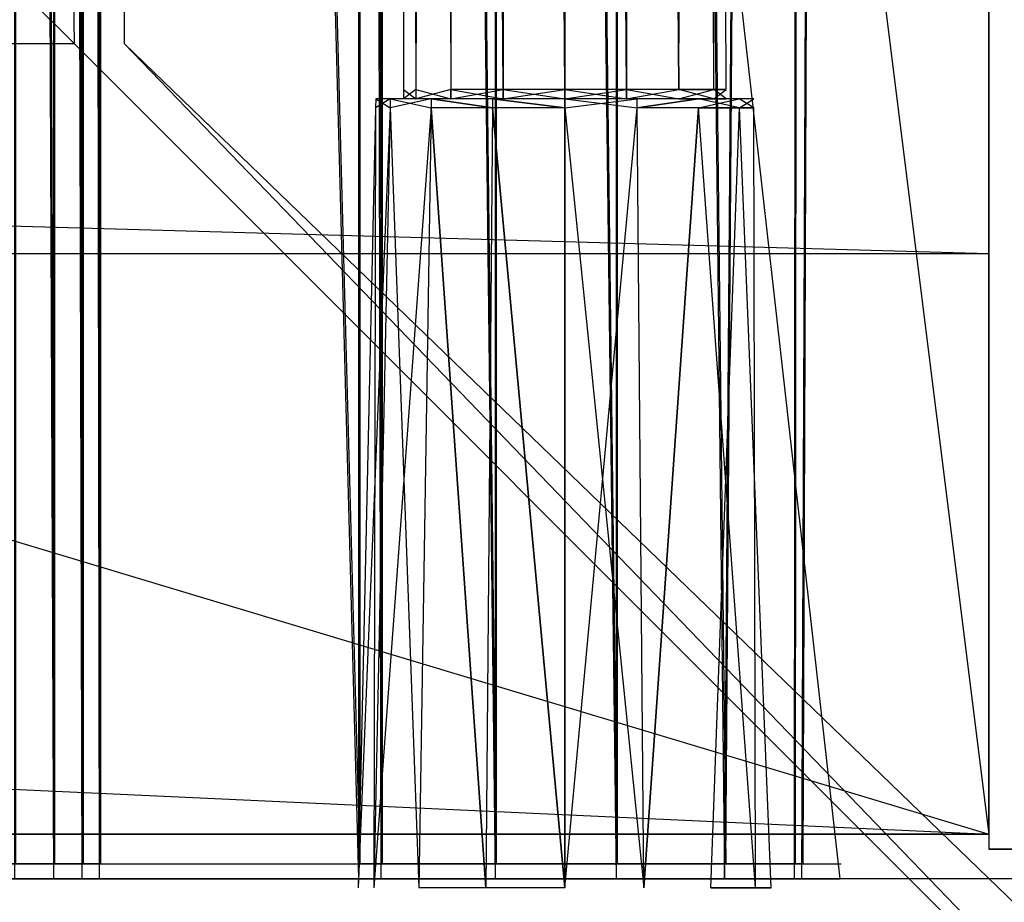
# Model space of a CAD drawing. Extents: x 0 to 1.4, y -0.5 to 0.
# Tile 31 of 39: x 1.35 to 1.38, y -0.48 to -0.45. Entities that reach past the tile are written whole.
import ezdxf

# ---------------------------------------------------------------- set-up
doc = ezdxf.new("R2010")
doc.units = 0
for name, color, linetype in [('L0_DRAWERBOX_LEGATO_NOR_5_X_365', 7, 'CONTINUOUS'), ('L16_KORPUS_LEGATO_SE_X_190__Y_4', 7, 'CONTINUOUS'), ('L18_KORPUS_LEGATO_TV_X_6715__Y_', 7, 'CONTINUOUS'), ('L19_KORPUS_LEGATO_BO_X_13620__Y', 7, 'CONTINUOUS'), ('L21_KORPUS_LEGATO_3_N_B13300___', 7, 'CONTINUOUS'), ('L27_PLATTE_LEGATO_N_B13300__0__', 7, 'CONTINUOUS'), ('L28_FRONT_LEGATO_S2S2_X_3400__Y', 7, 'CONTINUOUS'), ('L29_DRAWERBOX_LEGATO_REL_7_X_13', 7, 'CONTINUOUS'), ('L31_DRAWERBOX_LEGATO_REL_5_X_36', 7, 'CONTINUOUS'), ('L6_FRONT_LEGATO_S2S2_X_1400__Y_', 7, 'CONTINUOUS')]:
    doc.layers.add(name, color=color, linetype=linetype)

msp = doc.modelspace()

# ---------------------------------------------------------------- linework, layer by layer
at = {"layer": 'L0_DRAWERBOX_LEGATO_NOR_5_X_365', "color": 8}
for points, invisible_edges in [([(1.376039, -0.1555, 0.382), (1.339554, -0.4795, 0.382), (1.339554, -0.1555, 0.382), (1.376039, -0.1555, 0.382)], 13), ([(1.339554, -0.4795, 0.382), (1.376039, -0.1555, 0.382), (1.376039, -0.4795, 0.382), (1.339554, -0.4795, 0.382)], 14), ([(1.349607, -0.4795, 0.406719), (1.348298, -0.1555, 0.405052), (1.348298, -0.4795, 0.405052), (1.349607, -0.4795, 0.406719)], 13), ([(1.348298, -0.1555, 0.405052), (1.349607, -0.4795, 0.406719), (1.349607, -0.1555, 0.406719), (1.348298, -0.1555, 0.405052)], 14), ([(1.350569, -0.4795, 0.408607), (1.349607, -0.1555, 0.406719), (1.349607, -0.4795, 0.406719), (1.350569, -0.4795, 0.408607)], 13), ([(1.349607, -0.1555, 0.406719), (1.350569, -0.4795, 0.408607), (1.350569, -0.1555, 0.408607), (1.349607, -0.1555, 0.406719)], 14), ([(1.35115, -0.4795, 0.410646), (1.350569, -0.1555, 0.408607), (1.350569, -0.4795, 0.408607), (1.35115, -0.4795, 0.410646)], 13), ([(1.350569, -0.1555, 0.408607), (1.35115, -0.4795, 0.410646), (1.35115, -0.1555, 0.410646), (1.350569, -0.1555, 0.408607)], 14), ([(1.359859, -0.4795, 0.463598), (1.35115, -0.1555, 0.410646), (1.35115, -0.4795, 0.410646), (1.359859, -0.4795, 0.463598)], 13), ([(1.35115, -0.1555, 0.410646), (1.359859, -0.4795, 0.463598), (1.359859, -0.1555, 0.463598), (1.35115, -0.1555, 0.410646)], 14), ([(1.360611, -0.4795, 0.464666), (1.359859, -0.1555, 0.463598), (1.359859, -0.4795, 0.463598), (1.360611, -0.4795, 0.464666)], 13), ([(1.359859, -0.1555, 0.463598), (1.360611, -0.4795, 0.464666), (1.360611, -0.1555, 0.464666), (1.359859, -0.1555, 0.463598)], 14), ([(1.36445, -0.4795, 0.465998), (1.360611, -0.1555, 0.464666), (1.360611, -0.4795, 0.464666), (1.36445, -0.4795, 0.465998)], 13), ([(1.360611, -0.1555, 0.464666), (1.36445, -0.4795, 0.465998), (1.36445, -0.1555, 0.465998), (1.360611, -0.1555, 0.464666)], 14), ([(1.368513, -0.4795, 0.465948), (1.36445, -0.1555, 0.465998), (1.36445, -0.4795, 0.465998), (1.368513, -0.4795, 0.465948)], 13), ([(1.36445, -0.1555, 0.465998), (1.368513, -0.4795, 0.465948), (1.368513, -0.1555, 0.465948), (1.36445, -0.1555, 0.465998)], 14), ([(1.372159, -0.4795, 0.464232), (1.368513, -0.1555, 0.465948), (1.368513, -0.4795, 0.465948), (1.372159, -0.4795, 0.464232)], 13), ([(1.368513, -0.1555, 0.465948), (1.372159, -0.4795, 0.464232), (1.372159, -0.1555, 0.464232), (1.368513, -0.1555, 0.465948)], 14), ([(1.374506, -0.1555, 0.460955), (1.372159, -0.4795, 0.464232), (1.374506, -0.4795, 0.460955), (1.374506, -0.1555, 0.460955)], 13), ([(1.372159, -0.4795, 0.464232), (1.374506, -0.1555, 0.460955), (1.372159, -0.1555, 0.464232), (1.372159, -0.4795, 0.464232)], 14), ([(1.374753, -0.1555, 0.45758), (1.374506, -0.4795, 0.460955), (1.374753, -0.4795, 0.45758), (1.374753, -0.1555, 0.45758)], 13), ([(1.374506, -0.4795, 0.460955), (1.374753, -0.1555, 0.45758), (1.374506, -0.1555, 0.460955), (1.374506, -0.4795, 0.460955)], 14), ([(1.376039, -0.1555, 0.382), (1.374753, -0.4795, 0.45758), (1.376039, -0.4795, 0.382), (1.376039, -0.1555, 0.382)], 13), ([(1.374753, -0.4795, 0.45758), (1.376039, -0.1555, 0.382), (1.374753, -0.1555, 0.45758), (1.374753, -0.4795, 0.45758)], 14), ([(1.374753, -0.4795, 0.45758), (1.339554, -0.4795, 0.382), (1.376039, -0.4795, 0.382), (1.374753, -0.4795, 0.45758)], 13), ([(1.339554, -0.4795, 0.382), (1.374753, -0.4795, 0.45758), (1.350569, -0.4795, 0.408607), (1.339554, -0.4795, 0.382)], 10), ([(1.339554, -0.4795, 0.382), (1.350569, -0.4795, 0.408607), (1.349607, -0.4795, 0.406719), (1.339554, -0.4795, 0.382)], 13), ([(1.339554, -0.4795, 0.382), (1.349607, -0.4795, 0.406719), (1.348298, -0.4795, 0.405052), (1.339554, -0.4795, 0.382)], 10), ([(1.350569, -0.4795, 0.408607), (1.374753, -0.4795, 0.45758), (1.35115, -0.4795, 0.410646), (1.350569, -0.4795, 0.408607)], 10), ([(1.35115, -0.4795, 0.410646), (1.374753, -0.4795, 0.45758), (1.359859, -0.4795, 0.463598), (1.35115, -0.4795, 0.410646)], 13), ([(1.359859, -0.4795, 0.463598), (1.374753, -0.4795, 0.45758), (1.374506, -0.4795, 0.460955), (1.359859, -0.4795, 0.463598)], 14), ([(1.359859, -0.4795, 0.463598), (1.374506, -0.4795, 0.460955), (1.372159, -0.4795, 0.464232), (1.359859, -0.4795, 0.463598)], 15), ([(1.359859, -0.4795, 0.463598), (1.372159, -0.4795, 0.464232), (1.360611, -0.4795, 0.464666), (1.359859, -0.4795, 0.463598)], 15), ([(1.360611, -0.4795, 0.464666), (1.372159, -0.4795, 0.464232), (1.368513, -0.4795, 0.465948), (1.360611, -0.4795, 0.464666)], 15), ([(1.360611, -0.4795, 0.464666), (1.368513, -0.4795, 0.465948), (1.36445, -0.4795, 0.465998), (1.360611, -0.4795, 0.464666)], 15)]:
    msp.add_3dface(points, dxfattribs=dict(at, invisible_edges=invisible_edges))
at = {"layer": 'L16_KORPUS_LEGATO_SE_X_190__Y_4', "color": 8}
for points, invisible_edges in [([(1.4, -0.479, 0.51), (1.381, 0, 0.51), (1.381, -0.479, 0.51), (1.4, -0.479, 0.51)], 13), ([(1.381, 0, 0.51), (1.4, -0.479, 0.51), (1.4, 0, 0.51), (1.381, 0, 0.51)], 14), ([(1.381, 0), (1.4, -0.479), (1.381, -0.479), (1.381, 0)], 13), ([(1.4, -0.479), (1.381, 0), (1.4, 0), (1.4, -0.479)], 14), ([(1.381, -0.479, 0.51), (1.381, 0), (1.381, -0.479), (1.381, -0.479, 0.51)], 13), ([(1.381, 0), (1.381, -0.479, 0.51), (1.381, 0, 0.51), (1.381, 0)], 14), ([(1.4, -0.479, 0.51), (1.381, -0.479), (1.4, -0.479), (1.4, -0.479, 0.51)], 13), ([(1.381, -0.479), (1.4, -0.479, 0.51), (1.381, -0.479, 0.51), (1.381, -0.479)], 14)]:
    msp.add_3dface(points, dxfattribs=dict(at, invisible_edges=invisible_edges))
at = {"layer": 'L18_KORPUS_LEGATO_TV_X_6715__Y_', "color": 8}
for points, invisible_edges in [([(1.381, -0.44, 0.3), (0.7095, -0.459, 0.3), (0.7095, -0.44, 0.3), (1.381, -0.44, 0.3)], 13), ([(0.7095, -0.459, 0.3), (1.381, -0.44, 0.3), (1.381, -0.459, 0.3), (0.7095, -0.459, 0.3)], 14), ([(1.381, -0.459, 0.37), (0.7095, -0.44, 0.37), (0.7095, -0.459, 0.37), (1.381, -0.459, 0.37)], 13), ([(0.7095, -0.44, 0.37), (1.381, -0.459, 0.37), (1.381, -0.44, 0.37), (0.7095, -0.44, 0.37)], 14), ([(1.381, -0.44, 0.3), (1.381, -0.459, 0.37), (1.381, -0.459, 0.3), (1.381, -0.44, 0.3)], 13), ([(1.381, -0.459, 0.37), (1.381, -0.44, 0.3), (1.381, -0.44, 0.37), (1.381, -0.459, 0.37)], 14), ([(1.381, -0.459, 0.37), (0.7095, -0.459, 0.3), (1.381, -0.459, 0.3), (1.381, -0.459, 0.37)], 13), ([(0.7095, -0.459, 0.3), (1.381, -0.459, 0.37), (0.7095, -0.459, 0.37), (0.7095, -0.459, 0.3)], 14)]:
    msp.add_3dface(points, dxfattribs=dict(at, invisible_edges=invisible_edges))
at = {"layer": 'L19_KORPUS_LEGATO_BO_X_13620__Y', "color": 8}
for points, invisible_edges in [([(1.381, -0.4785, 0.02), (0.019, -0.069, 0.02), (0.019, -0.4785, 0.02), (1.381, -0.4785, 0.02)], 13), ([(0.019, -0.069, 0.02), (1.381, -0.4785, 0.02), (1.381, -0.069, 0.02), (0.019, -0.069, 0.02)], 14), ([(1.381, -0.069, 0.001), (0.019, -0.4785, 0.001), (0.019, -0.069, 0.001), (1.381, -0.069, 0.001)], 13), ([(0.019, -0.4785, 0.001), (1.381, -0.069, 0.001), (1.381, -0.4785, 0.001), (0.019, -0.4785, 0.001)], 14), ([(1.381, -0.069, 0.001), (1.381, -0.4785, 0.02), (1.381, -0.4785, 0.001), (1.381, -0.069, 0.001)], 13), ([(1.381, -0.4785, 0.02), (1.381, -0.069, 0.001), (1.381, -0.069, 0.02), (1.381, -0.4785, 0.02)], 14), ([(1.381, -0.4785, 0.001), (0.019, -0.4785, 0.02), (0.019, -0.4785, 0.001), (1.381, -0.4785, 0.001)], 13), ([(0.019, -0.4785, 0.02), (1.381, -0.4785, 0.001), (1.381, -0.4785, 0.02), (0.019, -0.4785, 0.02)], 14)]:
    msp.add_3dface(points, dxfattribs=dict(at, invisible_edges=invisible_edges))
at = {"layer": 'L21_KORPUS_LEGATO_3_N_B13300___', "color": 8}
for points, invisible_edges in [([(1.381, -0.4785, 0.483), (1.321, -0.4185, 0.483), (1.381, 0, 0.483), (1.381, -0.4785, 0.483)], 15), ([(1.381, -0.4785, 0.502), (1.321, 0, 0.502), (1.321, -0.4185, 0.502), (1.381, -0.4785, 0.502)], 13), ([(1.321, 0, 0.502), (1.381, -0.4785, 0.502), (1.381, 0, 0.502), (1.321, 0, 0.502)], 14), ([(1.381, 0, 0.483), (1.381, -0.4785, 0.502), (1.381, -0.4785, 0.483), (1.381, 0, 0.483)], 13), ([(1.381, -0.4785, 0.502), (1.381, 0, 0.483), (1.381, 0, 0.502), (1.381, -0.4785, 0.502)], 14), ([(0.019, -0.4785, 0.483), (0.079, -0.4185, 0.483), (1.381, -0.4785, 0.483), (0.019, -0.4785, 0.483)], 10), ([(1.381, -0.4785, 0.502), (0.079, -0.4185, 0.502), (0.019, -0.4785, 0.502), (1.381, -0.4785, 0.502)], 13), ([(1.381, -0.4785, 0.483), (0.079, -0.4185, 0.483), (1.321, -0.4185, 0.483), (1.381, -0.4785, 0.483)], 15), ([(0.079, -0.4185, 0.502), (1.381, -0.4785, 0.502), (1.321, -0.4185, 0.502), (0.079, -0.4185, 0.502)], 14), ([(1.381, -0.4785, 0.502), (0.019, -0.4785, 0.483), (1.381, -0.4785, 0.483), (1.381, -0.4785, 0.502)], 13), ([(0.019, -0.4785, 0.483), (1.381, -0.4785, 0.502), (0.019, -0.4785, 0.502), (0.019, -0.4785, 0.483)], 14)]:
    msp.add_3dface(points, dxfattribs=dict(at, invisible_edges=invisible_edges))
at = {"layer": 'L27_PLATTE_LEGATO_N_B13300__0__', "color": 8}
for points, invisible_edges in [([(0.440764, -0.23853, 0.55), (1.398322, -0.498375, 0.55), (0.442538, -0.220523, 0.55), (0.440764, -0.23853, 0.55)], 15), ([(0.442538, -0.220523, 0.55), (1.398322, -0.498375, 0.55), (1.398322, -0.220523, 0.55), (0.442538, -0.220523, 0.55)], 15), ([(1.351959, -0.450334, 0.513069), (1.398987, -0.220523, 0.542564), (1.398987, -0.497362, 0.542564), (1.351959, -0.450334, 0.513069)], 14), ([(0.435512, -0.255846, 0.55), (1.398322, -0.498375, 0.55), (0.440764, -0.23853, 0.55), (0.435512, -0.255846, 0.55)], 15), ([(0.426982, -0.271804, 0.55), (1.398322, -0.498375, 0.55), (0.435512, -0.255846, 0.55), (0.426982, -0.271804, 0.55)], 15), ([(0.415503, -0.285792, 0.55), (1.398322, -0.498375, 0.55), (0.426982, -0.271804, 0.55), (0.415503, -0.285792, 0.55)], 15), ([(0.401515, -0.297271, 0.55), (1.398322, -0.498375, 0.55), (0.415503, -0.285792, 0.55), (0.401515, -0.297271, 0.55)], 15), ([(0.385557, -0.305801, 0.55), (1.398322, -0.498375, 0.55), (0.401515, -0.297271, 0.55), (0.385557, -0.305801, 0.55)], 13), ([(0.368241, -0.311054, 0.55), (1.398322, -0.498375, 0.55), (0.385557, -0.305801, 0.55), (0.368241, -0.311054, 0.55)], 10), ([(0.332226, -0.311054, 0.55), (0.00192, -0.498375, 0.55), (1.398322, -0.498375, 0.55), (0.332226, -0.311054, 0.55)], 10), ([(0.332226, -0.311054, 0.55), (1.398322, -0.498375, 0.55), (0.350233, -0.312827, 0.55), (0.332226, -0.311054, 0.55)], 10), ([(0.350233, -0.312827, 0.55), (1.398322, -0.498375, 0.55), (0.368241, -0.311054, 0.55), (0.350233, -0.312827, 0.55)], 13), ([(0.051665, -0.450256, 0.512), (1.350281, -0.451959, 0.513069), (0.049961, -0.451959, 0.513069), (0.051665, -0.450256, 0.512)], 13), ([(1.350281, -0.451959, 0.513069), (0.051665, -0.450256, 0.512), (1.348577, -0.450256, 0.512), (1.350281, -0.451959, 0.513069)], 14), ([(1.350256, -0.450256, 0.512), (1.350281, -0.451959, 0.513069), (1.348577, -0.450256, 0.512), (1.350256, -0.450256, 0.512)], 13), ([(1.350281, -0.451959, 0.513069), (1.350256, -0.450256, 0.512), (1.351959, -0.451959, 0.513069), (1.350281, -0.451959, 0.513069)], 14), ([(1.350256, -0.450256, 0.512), (1.351959, -0.450334, 0.513069), (1.351959, -0.451959, 0.513069), (1.350256, -0.450256, 0.512)], 14), ([(1.398987, -0.497362, 0.542564), (1.351959, -0.451959, 0.513069), (1.351959, -0.450334, 0.513069), (1.398987, -0.497362, 0.542564)], 13), ([(0.049961, -0.451959, 0.513069), (1.397308, -0.498987, 0.542564), (0.002934, -0.498987, 0.542564), (0.049961, -0.451959, 0.513069)], 13), ([(1.397308, -0.498987, 0.542564), (0.049961, -0.451959, 0.513069), (1.350281, -0.451959, 0.513069), (1.397308, -0.498987, 0.542564)], 14), ([(1.351959, -0.451959, 0.513069), (1.397308, -0.498987, 0.542564), (1.350281, -0.451959, 0.513069), (1.351959, -0.451959, 0.513069)], 13), ([(1.397308, -0.498987, 0.542564), (1.351959, -0.451959, 0.513069), (1.398987, -0.498987, 0.542564), (1.397308, -0.498987, 0.542564)], 14), ([(1.351959, -0.451959, 0.513069), (1.398987, -0.497362, 0.542564), (1.398987, -0.498987, 0.542564), (1.351959, -0.451959, 0.513069)], 14)]:
    msp.add_3dface(points, dxfattribs=dict(at, invisible_edges=invisible_edges))
at = {"layer": 'L28_FRONT_LEGATO_S2S2_X_3400__Y', "color": 8}
for points, invisible_edges in [([(1.396, -0.482, 0.34), (0.704, -0.48, 0.34), (0.704, -0.482, 0.34), (1.396, -0.482, 0.34)], 13), ([(0.704, -0.48, 0.34), (1.396, -0.482, 0.34), (1.396, -0.48, 0.34), (0.704, -0.48, 0.34)], 14), ([(0.704, -0.48), (1.396, -0.482), (0.704, -0.482), (0.704, -0.48)], 13), ([(1.396, -0.482), (0.704, -0.48), (1.396, -0.48), (1.396, -0.482)], 14), ([(0.704, -0.48, 0.002), (1.396, -0.48, 0.338), (1.396, -0.48, 0.002), (0.704, -0.48, 0.002)], 13), ([(1.396, -0.48, 0.338), (0.704, -0.48, 0.002), (0.704, -0.48, 0.338), (1.396, -0.48, 0.338)], 14), ([(0.704, -0.48, 0.338), (1.396, -0.48, 0.34), (1.396, -0.48, 0.338), (0.704, -0.48, 0.338)], 13), ([(1.396, -0.48, 0.34), (0.704, -0.48, 0.338), (0.704, -0.48, 0.34), (1.396, -0.48, 0.34)], 14), ([(0.704, -0.48), (1.396, -0.48, 0.002), (1.396, -0.48), (0.704, -0.48)], 13), ([(1.396, -0.48, 0.002), (0.704, -0.48), (0.704, -0.48, 0.002), (1.396, -0.48, 0.002)], 14)]:
    msp.add_3dface(points, dxfattribs=dict(at, invisible_edges=invisible_edges))
at = {"layer": 'L29_DRAWERBOX_LEGATO_REL_7_X_13', "color": 8}
for points, invisible_edges in [([(1.361331, -0.453487, 0.1666), (1.361743, -0.143525, 0.164526), (1.361743, -0.453487, 0.164526), (1.361331, -0.453487, 0.1666)], 13), ([(1.361743, -0.143525, 0.164526), (1.361331, -0.453487, 0.1666), (1.361331, -0.143525, 0.1666), (1.361743, -0.143525, 0.164526)], 14), ([(1.361743, -0.453487, 0.168674), (1.361331, -0.143525, 0.1666), (1.361331, -0.453487, 0.1666), (1.361743, -0.453487, 0.168674)], 13), ([(1.361331, -0.143525, 0.1666), (1.361743, -0.453487, 0.168674), (1.361743, -0.143525, 0.168674), (1.361331, -0.143525, 0.1666)], 14), ([(1.361743, -0.453487, 0.164526), (1.362918, -0.143525, 0.162768), (1.362918, -0.453487, 0.162768), (1.361743, -0.453487, 0.164526)], 13), ([(1.362918, -0.143525, 0.162768), (1.361743, -0.453487, 0.164526), (1.361743, -0.143525, 0.164526), (1.362918, -0.143525, 0.162768)], 14), ([(1.362918, -0.453487, 0.170432), (1.361743, -0.143525, 0.168674), (1.361743, -0.453487, 0.168674), (1.362918, -0.453487, 0.170432)], 13), ([(1.361743, -0.143525, 0.168674), (1.362918, -0.453487, 0.170432), (1.362918, -0.143525, 0.170432), (1.361743, -0.143525, 0.168674)], 14), ([(1.362918, -0.143525, 0.162768), (1.364676, -0.453487, 0.161593), (1.362918, -0.453487, 0.162768), (1.362918, -0.143525, 0.162768)], 13), ([(1.364676, -0.453487, 0.161593), (1.362918, -0.143525, 0.162768), (1.364676, -0.143525, 0.161593), (1.364676, -0.453487, 0.161593)], 14), ([(1.364676, -0.453487, 0.171607), (1.362918, -0.143525, 0.170432), (1.362918, -0.453487, 0.170432), (1.364676, -0.453487, 0.171607)], 13), ([(1.362918, -0.143525, 0.170432), (1.364676, -0.453487, 0.171607), (1.364676, -0.143525, 0.171607), (1.362918, -0.143525, 0.170432)], 14), ([(1.364676, -0.143525, 0.161593), (1.36675, -0.453487, 0.161181), (1.364676, -0.453487, 0.161593), (1.364676, -0.143525, 0.161593)], 13), ([(1.36675, -0.453487, 0.161181), (1.364676, -0.143525, 0.161593), (1.36675, -0.143525, 0.161181), (1.36675, -0.453487, 0.161181)], 14), ([(1.36675, -0.453487, 0.172019), (1.364676, -0.143525, 0.171607), (1.364676, -0.453487, 0.171607), (1.36675, -0.453487, 0.172019)], 13), ([(1.364676, -0.143525, 0.171607), (1.36675, -0.453487, 0.172019), (1.36675, -0.143525, 0.172019), (1.364676, -0.143525, 0.171607)], 14), ([(1.368824, -0.453487, 0.171607), (1.36675, -0.143525, 0.172019), (1.36675, -0.453487, 0.172019), (1.368824, -0.453487, 0.171607)], 13), ([(1.36675, -0.143525, 0.172019), (1.368824, -0.453487, 0.171607), (1.368824, -0.143525, 0.171607), (1.36675, -0.143525, 0.172019)], 14), ([(1.36675, -0.143525, 0.161181), (1.368824, -0.453487, 0.161593), (1.36675, -0.453487, 0.161181), (1.36675, -0.143525, 0.161181)], 13), ([(1.368824, -0.453487, 0.161593), (1.36675, -0.143525, 0.161181), (1.368824, -0.143525, 0.161593), (1.368824, -0.453487, 0.161593)], 14), ([(1.370582, -0.453487, 0.170432), (1.368824, -0.143525, 0.171607), (1.368824, -0.453487, 0.171607), (1.370582, -0.453487, 0.170432)], 13), ([(1.368824, -0.143525, 0.171607), (1.370582, -0.453487, 0.170432), (1.370582, -0.143525, 0.170432), (1.368824, -0.143525, 0.171607)], 14), ([(1.368824, -0.143525, 0.161593), (1.370582, -0.453487, 0.162768), (1.368824, -0.453487, 0.161593), (1.368824, -0.143525, 0.161593)], 13), ([(1.370582, -0.453487, 0.162768), (1.368824, -0.143525, 0.161593), (1.370582, -0.143525, 0.162768), (1.370582, -0.453487, 0.162768)], 14), ([(1.371757, -0.143525, 0.168674), (1.370582, -0.453487, 0.170432), (1.371757, -0.453487, 0.168674), (1.371757, -0.143525, 0.168674)], 13), ([(1.370582, -0.453487, 0.170432), (1.371757, -0.143525, 0.168674), (1.370582, -0.143525, 0.170432), (1.370582, -0.453487, 0.170432)], 14), ([(1.370582, -0.143525, 0.162768), (1.371757, -0.453487, 0.164526), (1.370582, -0.453487, 0.162768), (1.370582, -0.143525, 0.162768)], 13), ([(1.371757, -0.453487, 0.164526), (1.370582, -0.143525, 0.162768), (1.371757, -0.143525, 0.164526), (1.371757, -0.453487, 0.164526)], 14), ([(1.372169, -0.143525, 0.1666), (1.371757, -0.453487, 0.168674), (1.372169, -0.453487, 0.1666), (1.372169, -0.143525, 0.1666)], 13), ([(1.371757, -0.453487, 0.168674), (1.372169, -0.143525, 0.1666), (1.371757, -0.143525, 0.168674), (1.371757, -0.453487, 0.168674)], 14), ([(1.371757, -0.143525, 0.164526), (1.372169, -0.453487, 0.1666), (1.371757, -0.453487, 0.164526), (1.371757, -0.143525, 0.164526)], 13), ([(1.372169, -0.453487, 0.1666), (1.371757, -0.143525, 0.164526), (1.372169, -0.143525, 0.1666), (1.372169, -0.453487, 0.1666)], 14), ([(1.361743, -0.4538, 0.168674), (1.361331, -0.453487, 0.1666), (1.361331, -0.4538, 0.1666), (1.361743, -0.4538, 0.168674)], 13), ([(1.361331, -0.453487, 0.1666), (1.361743, -0.4538, 0.168674), (1.361743, -0.453487, 0.168674), (1.361331, -0.453487, 0.1666)], 14), ([(1.361331, -0.4538, 0.1666), (1.361743, -0.453487, 0.164526), (1.361743, -0.4538, 0.164526), (1.361331, -0.4538, 0.1666)], 13), ([(1.361743, -0.453487, 0.164526), (1.361331, -0.4538, 0.1666), (1.361331, -0.453487, 0.1666), (1.361743, -0.453487, 0.164526)], 14), ([(1.362918, -0.4538, 0.170432), (1.361743, -0.453487, 0.168674), (1.361743, -0.4538, 0.168674), (1.362918, -0.4538, 0.170432)], 13), ([(1.361743, -0.453487, 0.168674), (1.362918, -0.4538, 0.170432), (1.362918, -0.453487, 0.170432), (1.361743, -0.453487, 0.168674)], 14), ([(1.361743, -0.4538, 0.164526), (1.362918, -0.453487, 0.162768), (1.362918, -0.4538, 0.162768), (1.361743, -0.4538, 0.164526)], 13), ([(1.362918, -0.453487, 0.162768), (1.361743, -0.4538, 0.164526), (1.361743, -0.453487, 0.164526), (1.362918, -0.453487, 0.162768)], 14), ([(1.364676, -0.4538, 0.171607), (1.362918, -0.453487, 0.170432), (1.362918, -0.4538, 0.170432), (1.364676, -0.4538, 0.171607)], 13), ([(1.362918, -0.453487, 0.170432), (1.364676, -0.4538, 0.171607), (1.364676, -0.453487, 0.171607), (1.362918, -0.453487, 0.170432)], 14), ([(1.364676, -0.453487, 0.161593), (1.362918, -0.4538, 0.162768), (1.362918, -0.453487, 0.162768), (1.364676, -0.453487, 0.161593)], 13), ([(1.362918, -0.4538, 0.162768), (1.364676, -0.453487, 0.161593), (1.364676, -0.4538, 0.161593), (1.362918, -0.4538, 0.162768)], 14), ([(1.36675, -0.4538, 0.172019), (1.364676, -0.453487, 0.171607), (1.364676, -0.4538, 0.171607), (1.36675, -0.4538, 0.172019)], 13), ([(1.364676, -0.453487, 0.171607), (1.36675, -0.4538, 0.172019), (1.36675, -0.453487, 0.172019), (1.364676, -0.453487, 0.171607)], 14), ([(1.36675, -0.453487, 0.161181), (1.364676, -0.4538, 0.161593), (1.364676, -0.453487, 0.161593), (1.36675, -0.453487, 0.161181)], 13), ([(1.364676, -0.4538, 0.161593), (1.36675, -0.453487, 0.161181), (1.36675, -0.4538, 0.161181), (1.364676, -0.4538, 0.161593)], 14), ([(1.368824, -0.453487, 0.161593), (1.36675, -0.4538, 0.161181), (1.36675, -0.453487, 0.161181), (1.368824, -0.453487, 0.161593)], 13), ([(1.36675, -0.4538, 0.161181), (1.368824, -0.453487, 0.161593), (1.368824, -0.4538, 0.161593), (1.36675, -0.4538, 0.161181)], 14), ([(1.368824, -0.4538, 0.171607), (1.36675, -0.453487, 0.172019), (1.36675, -0.4538, 0.172019), (1.368824, -0.4538, 0.171607)], 13), ([(1.36675, -0.453487, 0.172019), (1.368824, -0.4538, 0.171607), (1.368824, -0.453487, 0.171607), (1.36675, -0.453487, 0.172019)], 14), ([(1.370582, -0.453487, 0.162768), (1.368824, -0.4538, 0.161593), (1.368824, -0.453487, 0.161593), (1.370582, -0.453487, 0.162768)], 13), ([(1.368824, -0.4538, 0.161593), (1.370582, -0.453487, 0.162768), (1.370582, -0.4538, 0.162768), (1.368824, -0.4538, 0.161593)], 14), ([(1.370582, -0.4538, 0.170432), (1.368824, -0.453487, 0.171607), (1.368824, -0.4538, 0.171607), (1.370582, -0.4538, 0.170432)], 13), ([(1.368824, -0.453487, 0.171607), (1.370582, -0.4538, 0.170432), (1.370582, -0.453487, 0.170432), (1.368824, -0.453487, 0.171607)], 14), ([(1.370582, -0.453487, 0.162768), (1.371757, -0.4538, 0.164526), (1.370582, -0.4538, 0.162768), (1.370582, -0.453487, 0.162768)], 13), ([(1.371757, -0.4538, 0.164526), (1.370582, -0.453487, 0.162768), (1.371757, -0.453487, 0.164526), (1.371757, -0.4538, 0.164526)], 14), ([(1.371757, -0.453487, 0.168674), (1.370582, -0.4538, 0.170432), (1.371757, -0.4538, 0.168674), (1.371757, -0.453487, 0.168674)], 13), ([(1.370582, -0.4538, 0.170432), (1.371757, -0.453487, 0.168674), (1.370582, -0.453487, 0.170432), (1.370582, -0.4538, 0.170432)], 14), ([(1.371757, -0.453487, 0.164526), (1.372169, -0.4538, 0.1666), (1.371757, -0.4538, 0.164526), (1.371757, -0.453487, 0.164526)], 13), ([(1.372169, -0.4538, 0.1666), (1.371757, -0.453487, 0.164526), (1.372169, -0.453487, 0.1666), (1.372169, -0.4538, 0.1666)], 14), ([(1.372169, -0.453487, 0.1666), (1.371757, -0.4538, 0.168674), (1.372169, -0.4538, 0.1666), (1.372169, -0.453487, 0.1666)], 13), ([(1.371757, -0.4538, 0.168674), (1.372169, -0.453487, 0.1666), (1.371757, -0.453487, 0.168674), (1.371757, -0.4538, 0.168674)], 14), ([(1.360396, -0.454106, 0.1666), (1.360886, -0.4538, 0.164171), (1.36088, -0.454106, 0.164169), (1.360396, -0.454106, 0.1666)], 13), ([(1.360886, -0.4538, 0.164171), (1.360396, -0.454106, 0.1666), (1.360403, -0.4538, 0.1666), (1.360886, -0.4538, 0.164171)], 14), ([(1.36088, -0.454106, 0.169031), (1.360403, -0.4538, 0.1666), (1.360396, -0.454106, 0.1666), (1.36088, -0.454106, 0.169031)], 13), ([(1.360403, -0.4538, 0.1666), (1.361743, -0.4538, 0.164526), (1.360886, -0.4538, 0.164171), (1.360403, -0.4538, 0.1666)], 13), ([(1.361743, -0.4538, 0.164526), (1.360403, -0.4538, 0.1666), (1.361331, -0.4538, 0.1666), (1.361743, -0.4538, 0.164526)], 14), ([(1.360886, -0.4538, 0.169029), (1.361331, -0.4538, 0.1666), (1.360403, -0.4538, 0.1666), (1.360886, -0.4538, 0.169029)], 13), ([(1.360403, -0.4538, 0.1666), (1.36088, -0.454106, 0.169031), (1.360886, -0.4538, 0.169029), (1.360403, -0.4538, 0.1666)], 14), ([(1.36088, -0.454106, 0.164169), (1.362262, -0.4538, 0.162112), (1.362257, -0.454106, 0.162107), (1.36088, -0.454106, 0.164169)], 13), ([(1.362262, -0.4538, 0.162112), (1.36088, -0.454106, 0.164169), (1.360886, -0.4538, 0.164171), (1.362262, -0.4538, 0.162112)], 14), ([(1.362257, -0.454106, 0.171093), (1.360886, -0.4538, 0.169029), (1.36088, -0.454106, 0.169031), (1.362257, -0.454106, 0.171093)], 13), ([(1.361331, -0.4538, 0.1666), (1.360886, -0.4538, 0.169029), (1.361743, -0.4538, 0.168674), (1.361331, -0.4538, 0.1666)], 14), ([(1.360886, -0.4538, 0.164171), (1.362918, -0.4538, 0.162768), (1.362262, -0.4538, 0.162112), (1.360886, -0.4538, 0.164171)], 13), ([(1.362918, -0.4538, 0.162768), (1.360886, -0.4538, 0.164171), (1.361743, -0.4538, 0.164526), (1.362918, -0.4538, 0.162768)], 14), ([(1.360886, -0.4538, 0.169029), (1.362918, -0.4538, 0.170432), (1.361743, -0.4538, 0.168674), (1.360886, -0.4538, 0.169029)], 13), ([(1.362918, -0.4538, 0.170432), (1.360886, -0.4538, 0.169029), (1.362262, -0.4538, 0.171088), (1.362918, -0.4538, 0.170432)], 14), ([(1.360886, -0.4538, 0.169029), (1.362257, -0.454106, 0.171093), (1.362262, -0.4538, 0.171088), (1.360886, -0.4538, 0.169029)], 14), ([(1.364318, -0.454106, 0.17247), (1.362262, -0.4538, 0.171088), (1.362257, -0.454106, 0.171093), (1.364318, -0.454106, 0.17247)], 13), ([(1.362262, -0.4538, 0.162112), (1.364318, -0.454106, 0.16073), (1.362257, -0.454106, 0.162107), (1.362262, -0.4538, 0.162112)], 13), ([(1.362262, -0.4538, 0.162112), (1.364676, -0.4538, 0.161593), (1.364321, -0.4538, 0.160736), (1.362262, -0.4538, 0.162112)], 13), ([(1.364676, -0.4538, 0.161593), (1.362262, -0.4538, 0.162112), (1.362918, -0.4538, 0.162768), (1.364676, -0.4538, 0.161593)], 14), ([(1.362262, -0.4538, 0.171088), (1.364676, -0.4538, 0.171607), (1.362918, -0.4538, 0.170432), (1.362262, -0.4538, 0.171088)], 13), ([(1.364676, -0.4538, 0.171607), (1.362262, -0.4538, 0.171088), (1.364321, -0.4538, 0.172464), (1.364676, -0.4538, 0.171607)], 14), ([(1.362262, -0.4538, 0.171088), (1.364318, -0.454106, 0.17247), (1.364321, -0.4538, 0.172464), (1.362262, -0.4538, 0.171088)], 14), ([(1.364318, -0.454106, 0.16073), (1.362262, -0.4538, 0.162112), (1.364321, -0.4538, 0.160736), (1.364318, -0.454106, 0.16073)], 14), ([(1.36675, -0.454106, 0.172953), (1.364321, -0.4538, 0.172464), (1.364318, -0.454106, 0.17247), (1.36675, -0.454106, 0.172953)], 13), ([(1.364321, -0.4538, 0.160736), (1.36675, -0.454106, 0.160247), (1.364318, -0.454106, 0.16073), (1.364321, -0.4538, 0.160736)], 13), ([(1.364321, -0.4538, 0.160736), (1.36675, -0.4538, 0.161181), (1.36675, -0.4538, 0.160253), (1.364321, -0.4538, 0.160736)], 13), ([(1.36675, -0.4538, 0.161181), (1.364321, -0.4538, 0.160736), (1.364676, -0.4538, 0.161593), (1.36675, -0.4538, 0.161181)], 14), ([(1.364321, -0.4538, 0.172464), (1.36675, -0.4538, 0.172019), (1.364676, -0.4538, 0.171607), (1.364321, -0.4538, 0.172464)], 13), ([(1.36675, -0.4538, 0.172019), (1.364321, -0.4538, 0.172464), (1.36675, -0.4538, 0.172947), (1.36675, -0.4538, 0.172019)], 14), ([(1.364321, -0.4538, 0.172464), (1.36675, -0.454106, 0.172953), (1.36675, -0.4538, 0.172947), (1.364321, -0.4538, 0.172464)], 14), ([(1.36675, -0.454106, 0.160247), (1.364321, -0.4538, 0.160736), (1.36675, -0.4538, 0.160253), (1.36675, -0.454106, 0.160247)], 14), ([(1.36675, -0.4538, 0.161181), (1.369179, -0.4538, 0.160736), (1.36675, -0.4538, 0.160253), (1.36675, -0.4538, 0.161181)], 13), ([(1.369179, -0.4538, 0.160736), (1.36675, -0.4538, 0.161181), (1.368824, -0.4538, 0.161593), (1.369179, -0.4538, 0.160736)], 14), ([(1.36675, -0.4538, 0.172019), (1.369179, -0.4538, 0.172464), (1.368824, -0.4538, 0.171607), (1.36675, -0.4538, 0.172019)], 13), ([(1.369179, -0.4538, 0.172464), (1.36675, -0.4538, 0.172019), (1.36675, -0.4538, 0.172947), (1.369179, -0.4538, 0.172464)], 14), ([(1.369181, -0.454106, 0.17247), (1.36675, -0.4538, 0.172947), (1.36675, -0.454106, 0.172953), (1.369181, -0.454106, 0.17247)], 13), ([(1.36675, -0.4538, 0.172947), (1.369181, -0.454106, 0.17247), (1.369179, -0.4538, 0.172464), (1.36675, -0.4538, 0.172947)], 14), ([(1.369179, -0.4538, 0.160736), (1.36675, -0.454106, 0.160247), (1.36675, -0.4538, 0.160253), (1.369179, -0.4538, 0.160736)], 13), ([(1.36675, -0.454106, 0.160247), (1.369179, -0.4538, 0.160736), (1.369181, -0.454106, 0.16073), (1.36675, -0.454106, 0.160247)], 14), ([(1.368824, -0.4538, 0.171607), (1.371238, -0.4538, 0.171088), (1.370582, -0.4538, 0.170432), (1.368824, -0.4538, 0.171607)], 13), ([(1.371238, -0.4538, 0.171088), (1.368824, -0.4538, 0.171607), (1.369179, -0.4538, 0.172464), (1.371238, -0.4538, 0.171088)], 14), ([(1.368824, -0.4538, 0.161593), (1.371238, -0.4538, 0.162112), (1.369179, -0.4538, 0.160736), (1.368824, -0.4538, 0.161593)], 13), ([(1.371238, -0.4538, 0.162112), (1.368824, -0.4538, 0.161593), (1.370582, -0.4538, 0.162768), (1.371238, -0.4538, 0.162112)], 14), ([(1.371238, -0.4538, 0.162112), (1.369181, -0.454106, 0.16073), (1.369179, -0.4538, 0.160736), (1.371238, -0.4538, 0.162112)], 13), ([(1.369181, -0.454106, 0.17247), (1.371238, -0.4538, 0.171088), (1.369179, -0.4538, 0.172464), (1.369181, -0.454106, 0.17247)], 13), ([(1.369181, -0.454106, 0.16073), (1.371238, -0.4538, 0.162112), (1.371242, -0.454106, 0.162107), (1.369181, -0.454106, 0.16073)], 14), ([(1.371238, -0.4538, 0.171088), (1.369181, -0.454106, 0.17247), (1.371242, -0.454106, 0.171093), (1.371238, -0.4538, 0.171088)], 14), ([(1.370582, -0.4538, 0.170432), (1.372613, -0.4538, 0.169029), (1.371757, -0.4538, 0.168674), (1.370582, -0.4538, 0.170432)], 13), ([(1.372613, -0.4538, 0.169029), (1.370582, -0.4538, 0.170432), (1.371238, -0.4538, 0.171088), (1.372613, -0.4538, 0.169029)], 14), ([(1.370582, -0.4538, 0.162768), (1.372613, -0.4538, 0.164171), (1.371238, -0.4538, 0.162112), (1.370582, -0.4538, 0.162768)], 13), ([(1.372613, -0.4538, 0.164171), (1.370582, -0.4538, 0.162768), (1.371757, -0.4538, 0.164526), (1.372613, -0.4538, 0.164171)], 14), ([(1.371238, -0.4538, 0.162112), (1.37262, -0.454106, 0.164169), (1.371242, -0.454106, 0.162107), (1.371238, -0.4538, 0.162112)], 13), ([(1.37262, -0.454106, 0.164169), (1.371238, -0.4538, 0.162112), (1.372613, -0.4538, 0.164171), (1.37262, -0.454106, 0.164169)], 14), ([(1.371242, -0.454106, 0.171093), (1.372613, -0.4538, 0.169029), (1.371238, -0.4538, 0.171088), (1.371242, -0.454106, 0.171093)], 14), ([(1.372613, -0.4538, 0.169029), (1.371242, -0.454106, 0.171093), (1.37262, -0.454106, 0.169031), (1.372613, -0.4538, 0.169029)], 13), ([(1.371757, -0.4538, 0.164526), (1.373096, -0.4538, 0.1666), (1.372613, -0.4538, 0.164171), (1.371757, -0.4538, 0.164526)], 13), ([(1.373096, -0.4538, 0.1666), (1.371757, -0.4538, 0.164526), (1.372169, -0.4538, 0.1666), (1.373096, -0.4538, 0.1666)], 14), ([(1.371757, -0.4538, 0.168674), (1.373096, -0.4538, 0.1666), (1.372169, -0.4538, 0.1666), (1.371757, -0.4538, 0.168674)], 13), ([(1.373096, -0.4538, 0.1666), (1.371757, -0.4538, 0.168674), (1.372613, -0.4538, 0.169029), (1.373096, -0.4538, 0.1666)], 14), ([(1.372613, -0.4538, 0.164171), (1.373103, -0.454106, 0.1666), (1.37262, -0.454106, 0.164169), (1.372613, -0.4538, 0.164171)], 13), ([(1.373103, -0.454106, 0.1666), (1.372613, -0.4538, 0.164171), (1.373096, -0.4538, 0.1666), (1.373103, -0.454106, 0.1666)], 14), ([(1.37262, -0.454106, 0.169031), (1.373096, -0.4538, 0.1666), (1.372613, -0.4538, 0.169029), (1.37262, -0.454106, 0.169031)], 14), ([(1.373096, -0.4538, 0.1666), (1.37262, -0.454106, 0.169031), (1.373103, -0.454106, 0.1666), (1.373096, -0.4538, 0.1666)], 13), ([(1.36034, -0.4803, 0.169255), (1.360396, -0.454106, 0.1666), (1.359812, -0.4803, 0.1666), (1.36034, -0.4803, 0.169255)], 13), ([(1.359812, -0.4803, 0.1666), (1.36088, -0.454106, 0.164169), (1.36034, -0.4803, 0.163945), (1.359812, -0.4803, 0.1666)], 13), ([(1.36088, -0.454106, 0.164169), (1.359812, -0.4803, 0.1666), (1.360396, -0.454106, 0.1666), (1.36088, -0.454106, 0.164169)], 14), ([(1.361844, -0.4803, 0.171505), (1.36088, -0.454106, 0.169031), (1.36034, -0.4803, 0.169255), (1.361844, -0.4803, 0.171505)], 13), ([(1.360396, -0.454106, 0.1666), (1.36034, -0.4803, 0.169255), (1.36088, -0.454106, 0.169031), (1.360396, -0.454106, 0.1666)], 14), ([(1.36034, -0.4803, 0.163945), (1.362257, -0.454106, 0.162107), (1.361844, -0.4803, 0.161695), (1.36034, -0.4803, 0.163945)], 13), ([(1.362257, -0.454106, 0.162107), (1.36034, -0.4803, 0.163945), (1.36088, -0.454106, 0.164169), (1.362257, -0.454106, 0.162107)], 14), ([(1.36088, -0.454106, 0.169031), (1.361844, -0.4803, 0.171505), (1.362257, -0.454106, 0.171093), (1.36088, -0.454106, 0.169031)], 14), ([(1.362257, -0.454106, 0.162107), (1.364095, -0.4803, 0.160191), (1.361844, -0.4803, 0.161695), (1.362257, -0.454106, 0.162107)], 13), ([(1.364095, -0.4803, 0.173009), (1.362257, -0.454106, 0.171093), (1.361844, -0.4803, 0.171505), (1.364095, -0.4803, 0.173009)], 13), ([(1.364095, -0.4803, 0.160191), (1.362257, -0.454106, 0.162107), (1.364318, -0.454106, 0.16073), (1.364095, -0.4803, 0.160191)], 14), ([(1.362257, -0.454106, 0.171093), (1.364095, -0.4803, 0.173009), (1.364318, -0.454106, 0.17247), (1.362257, -0.454106, 0.171093)], 14), ([(1.364318, -0.454106, 0.16073), (1.36675, -0.4803, 0.159663), (1.364095, -0.4803, 0.160191), (1.364318, -0.454106, 0.16073)], 13), ([(1.36675, -0.4803, 0.173537), (1.364318, -0.454106, 0.17247), (1.364095, -0.4803, 0.173009), (1.36675, -0.4803, 0.173537)], 13), ([(1.36675, -0.4803, 0.159663), (1.364318, -0.454106, 0.16073), (1.36675, -0.454106, 0.160247), (1.36675, -0.4803, 0.159663)], 14), ([(1.364318, -0.454106, 0.17247), (1.36675, -0.4803, 0.173537), (1.36675, -0.454106, 0.172953), (1.364318, -0.454106, 0.17247)], 14), ([(1.369181, -0.454106, 0.16073), (1.36675, -0.4803, 0.159663), (1.36675, -0.454106, 0.160247), (1.369181, -0.454106, 0.16073)], 13), ([(1.36675, -0.4803, 0.159663), (1.369181, -0.454106, 0.16073), (1.369405, -0.4803, 0.160191), (1.36675, -0.4803, 0.159663)], 14), ([(1.369405, -0.4803, 0.173009), (1.36675, -0.454106, 0.172953), (1.36675, -0.4803, 0.173537), (1.369405, -0.4803, 0.173009)], 13), ([(1.36675, -0.454106, 0.172953), (1.369405, -0.4803, 0.173009), (1.369181, -0.454106, 0.17247), (1.36675, -0.454106, 0.172953)], 14), ([(1.369405, -0.4803, 0.173009), (1.371242, -0.454106, 0.171093), (1.369181, -0.454106, 0.17247), (1.369405, -0.4803, 0.173009)], 13), ([(1.371242, -0.454106, 0.162107), (1.369405, -0.4803, 0.160191), (1.369181, -0.454106, 0.16073), (1.371242, -0.454106, 0.162107)], 13), ([(1.371242, -0.454106, 0.171093), (1.369405, -0.4803, 0.173009), (1.371655, -0.4803, 0.171505), (1.371242, -0.454106, 0.171093)], 14), ([(1.369405, -0.4803, 0.160191), (1.371242, -0.454106, 0.162107), (1.371655, -0.4803, 0.161695), (1.369405, -0.4803, 0.160191)], 14), ([(1.371655, -0.4803, 0.171505), (1.37262, -0.454106, 0.169031), (1.371242, -0.454106, 0.171093), (1.371655, -0.4803, 0.171505)], 14), ([(1.371242, -0.454106, 0.162107), (1.373159, -0.4803, 0.163945), (1.371655, -0.4803, 0.161695), (1.371242, -0.454106, 0.162107)], 13), ([(1.373159, -0.4803, 0.163945), (1.371242, -0.454106, 0.162107), (1.37262, -0.454106, 0.164169), (1.373159, -0.4803, 0.163945)], 14), ([(1.37262, -0.454106, 0.169031), (1.371655, -0.4803, 0.171505), (1.373159, -0.4803, 0.169255), (1.37262, -0.454106, 0.169031)], 13), ([(1.373159, -0.4803, 0.169255), (1.373103, -0.454106, 0.1666), (1.37262, -0.454106, 0.169031), (1.373159, -0.4803, 0.169255)], 14), ([(1.37262, -0.454106, 0.164169), (1.373687, -0.4803, 0.1666), (1.373159, -0.4803, 0.163945), (1.37262, -0.454106, 0.164169)], 13), ([(1.373687, -0.4803, 0.1666), (1.37262, -0.454106, 0.164169), (1.373103, -0.454106, 0.1666), (1.373687, -0.4803, 0.1666)], 14), ([(1.373103, -0.454106, 0.1666), (1.373159, -0.4803, 0.169255), (1.373687, -0.4803, 0.1666), (1.373103, -0.454106, 0.1666)], 13)]:
    msp.add_3dface(points, dxfattribs=dict(at, invisible_edges=invisible_edges))
at = {"layer": 'L31_DRAWERBOX_LEGATO_REL_5_X_36', "color": 8}
for points, invisible_edges in [([(1.339515, -0.156, 0.032), (1.376, -0.48, 0.032), (1.339515, -0.48, 0.032), (1.339515, -0.156, 0.032)], 13), ([(1.376, -0.48, 0.032), (1.339515, -0.156, 0.032), (1.376, -0.156, 0.032), (1.376, -0.48, 0.032)], 14), ([(1.349568, -0.48, 0.056719), (1.348259, -0.156, 0.055052), (1.348259, -0.48, 0.055052), (1.349568, -0.48, 0.056719)], 13), ([(1.348259, -0.156, 0.055052), (1.349568, -0.48, 0.056719), (1.349568, -0.156, 0.056719), (1.348259, -0.156, 0.055052)], 14), ([(1.35053, -0.48, 0.058607), (1.349568, -0.156, 0.056719), (1.349568, -0.48, 0.056719), (1.35053, -0.48, 0.058607)], 13), ([(1.349568, -0.156, 0.056719), (1.35053, -0.48, 0.058607), (1.35053, -0.156, 0.058607), (1.349568, -0.156, 0.056719)], 14), ([(1.351111, -0.48, 0.060646), (1.35053, -0.156, 0.058607), (1.35053, -0.48, 0.058607), (1.351111, -0.48, 0.060646)], 13), ([(1.35053, -0.156, 0.058607), (1.351111, -0.48, 0.060646), (1.351111, -0.156, 0.060646), (1.35053, -0.156, 0.058607)], 14), ([(1.35982, -0.48, 0.113598), (1.351111, -0.156, 0.060646), (1.351111, -0.48, 0.060646), (1.35982, -0.48, 0.113598)], 13), ([(1.351111, -0.156, 0.060646), (1.35982, -0.48, 0.113598), (1.35982, -0.156, 0.113598), (1.351111, -0.156, 0.060646)], 14), ([(1.360572, -0.48, 0.114666), (1.35982, -0.156, 0.113598), (1.35982, -0.48, 0.113598), (1.360572, -0.48, 0.114666)], 13), ([(1.35982, -0.156, 0.113598), (1.360572, -0.48, 0.114666), (1.360572, -0.156, 0.114666), (1.35982, -0.156, 0.113598)], 14), ([(1.364411, -0.48, 0.115998), (1.360572, -0.156, 0.114666), (1.360572, -0.48, 0.114666), (1.364411, -0.48, 0.115998)], 13), ([(1.360572, -0.156, 0.114666), (1.364411, -0.48, 0.115998), (1.364411, -0.156, 0.115998), (1.360572, -0.156, 0.114666)], 14), ([(1.368474, -0.48, 0.115948), (1.364411, -0.156, 0.115998), (1.364411, -0.48, 0.115998), (1.368474, -0.48, 0.115948)], 13), ([(1.364411, -0.156, 0.115998), (1.368474, -0.48, 0.115948), (1.368474, -0.156, 0.115948), (1.364411, -0.156, 0.115998)], 14), ([(1.37212, -0.48, 0.114232), (1.368474, -0.156, 0.115948), (1.368474, -0.48, 0.115948), (1.37212, -0.48, 0.114232)], 13), ([(1.368474, -0.156, 0.115948), (1.37212, -0.48, 0.114232), (1.37212, -0.156, 0.114232), (1.368474, -0.156, 0.115948)], 14), ([(1.374467, -0.156, 0.110955), (1.37212, -0.48, 0.114232), (1.374467, -0.48, 0.110955), (1.374467, -0.156, 0.110955)], 13), ([(1.37212, -0.48, 0.114232), (1.374467, -0.156, 0.110955), (1.37212, -0.156, 0.114232), (1.37212, -0.48, 0.114232)], 14), ([(1.374714, -0.156, 0.10758), (1.374467, -0.48, 0.110955), (1.374714, -0.48, 0.10758), (1.374714, -0.156, 0.10758)], 13), ([(1.374467, -0.48, 0.110955), (1.374714, -0.156, 0.10758), (1.374467, -0.156, 0.110955), (1.374467, -0.48, 0.110955)], 14), ([(1.376, -0.156, 0.032), (1.374714, -0.48, 0.10758), (1.376, -0.48, 0.032), (1.376, -0.156, 0.032)], 13), ([(1.374714, -0.48, 0.10758), (1.376, -0.156, 0.032), (1.374714, -0.156, 0.10758), (1.374714, -0.48, 0.10758)], 14), ([(1.376, -0.48, 0.032), (1.339515, -0.48, 0.048743), (1.339515, -0.48, 0.032), (1.376, -0.48, 0.032)], 13), ([(1.339515, -0.48, 0.048743), (1.376, -0.48, 0.032), (1.348259, -0.48, 0.055052), (1.339515, -0.48, 0.048743)], 10), ([(1.348259, -0.48, 0.055052), (1.376, -0.48, 0.032), (1.349568, -0.48, 0.056719), (1.348259, -0.48, 0.055052)], 13), ([(1.349568, -0.48, 0.056719), (1.376, -0.48, 0.032), (1.35053, -0.48, 0.058607), (1.349568, -0.48, 0.056719)], 10), ([(1.35053, -0.48, 0.058607), (1.376, -0.48, 0.032), (1.374714, -0.48, 0.10758), (1.35053, -0.48, 0.058607)], 13), ([(1.35053, -0.48, 0.058607), (1.374714, -0.48, 0.10758), (1.351111, -0.48, 0.060646), (1.35053, -0.48, 0.058607)], 10), ([(1.351111, -0.48, 0.060646), (1.374714, -0.48, 0.10758), (1.35982, -0.48, 0.113598), (1.351111, -0.48, 0.060646)], 13), ([(1.35982, -0.48, 0.113598), (1.374714, -0.48, 0.10758), (1.374467, -0.48, 0.110955), (1.35982, -0.48, 0.113598)], 10), ([(1.35982, -0.48, 0.113598), (1.374467, -0.48, 0.110955), (1.37212, -0.48, 0.114232), (1.35982, -0.48, 0.113598)], 15), ([(1.35982, -0.48, 0.113598), (1.37212, -0.48, 0.114232), (1.360572, -0.48, 0.114666), (1.35982, -0.48, 0.113598)], 15), ([(1.360572, -0.48, 0.114666), (1.37212, -0.48, 0.114232), (1.368474, -0.48, 0.115948), (1.360572, -0.48, 0.114666)], 15), ([(1.360572, -0.48, 0.114666), (1.368474, -0.48, 0.115948), (1.364411, -0.48, 0.115998), (1.360572, -0.48, 0.114666)], 10)]:
    msp.add_3dface(points, dxfattribs=dict(at, invisible_edges=invisible_edges))
at = {"layer": 'L6_FRONT_LEGATO_S2S2_X_1400__Y_', "color": 8}
for points, invisible_edges in [([(1.396, -0.482, 0.51), (0.704, -0.48, 0.51), (0.704, -0.482, 0.51), (1.396, -0.482, 0.51)], 13), ([(0.704, -0.48, 0.51), (1.396, -0.482, 0.51), (1.396, -0.48, 0.51), (0.704, -0.48, 0.51)], 14), ([(0.704, -0.48, 0.37), (1.396, -0.482, 0.37), (0.704, -0.482, 0.37), (0.704, -0.48, 0.37)], 13), ([(1.396, -0.482, 0.37), (0.704, -0.48, 0.37), (1.396, -0.48, 0.37), (1.396, -0.482, 0.37)], 14), ([(0.704, -0.48, 0.372), (1.396, -0.48, 0.508), (1.396, -0.48, 0.372), (0.704, -0.48, 0.372)], 13), ([(1.396, -0.48, 0.508), (0.704, -0.48, 0.372), (0.704, -0.48, 0.508), (1.396, -0.48, 0.508)], 14), ([(0.704, -0.48, 0.508), (1.396, -0.48, 0.51), (1.396, -0.48, 0.508), (0.704, -0.48, 0.508)], 13), ([(1.396, -0.48, 0.51), (0.704, -0.48, 0.508), (0.704, -0.48, 0.51), (1.396, -0.48, 0.51)], 14), ([(0.704, -0.48, 0.37), (1.396, -0.48, 0.372), (1.396, -0.48, 0.37), (0.704, -0.48, 0.37)], 13), ([(1.396, -0.48, 0.372), (0.704, -0.48, 0.37), (0.704, -0.48, 0.372), (1.396, -0.48, 0.372)], 14)]:
    msp.add_3dface(points, dxfattribs=dict(at, invisible_edges=invisible_edges))

doc.saveas('drawing.dxf')
